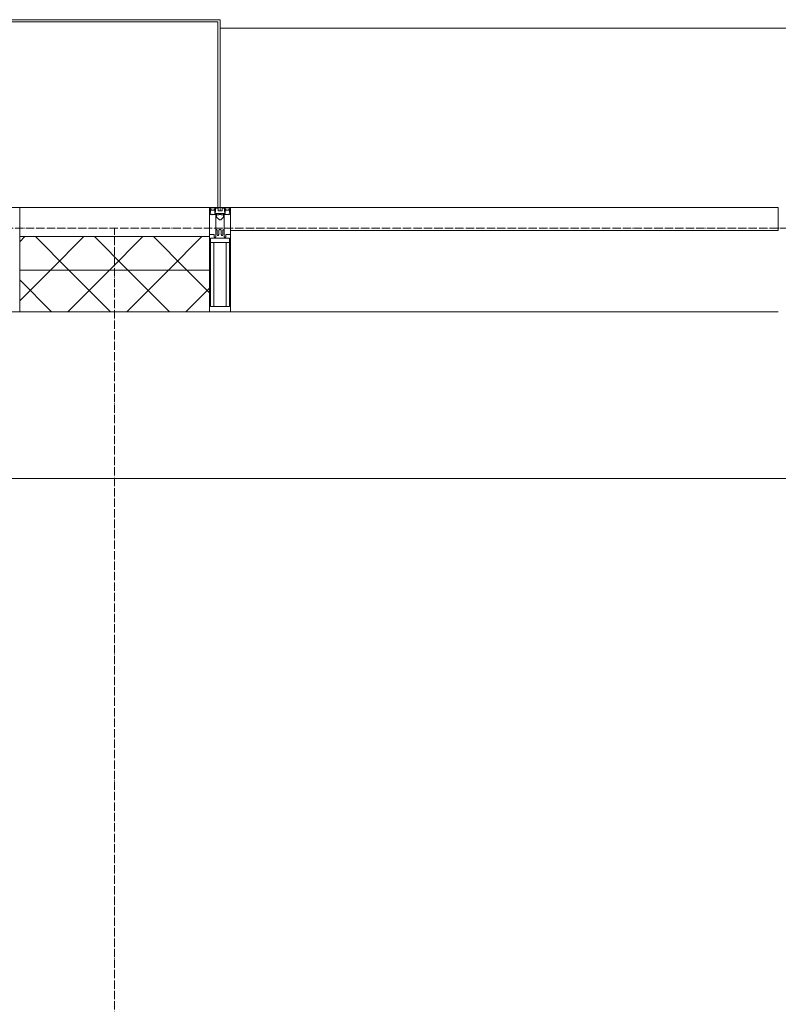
# Model space of a CAD drawing. Header units: millimetres. Extents: x 5617 to 101514, y 7718 to 215953.
# Tile 57 of 61: x 55271 to 57088, y 31240 to 33600. Entities that reach past the tile are written whole.
import ezdxf

# ---------------------------------------------------------------- set-up
doc = ezdxf.new("R2010")
doc.units = ezdxf.units.MM
doc.linetypes.add('ADSK_Линия сетки', pattern=[25, 20, -2.5, 0, -2.5])
doc.linetypes.add('Линия сетки', pattern=[25, 20, -2.5, 0, -2.5])
for name, color, linetype, lineweight in [('Импосты витража', 7, 'Continuous', 18), ('Колонны', 7, 'Continuous', 18), ('Оси', 7, 'Continuous', 9), ('Панели витража', 7, 'Continuous', 18), ('Перекрытия', 7, 'Continuous', 18), ('Стены разрез', 7, 'Continuous', 40), ('Стены штриховка', 7, 'Continuous', 40), ('Элементы узлов', 7, 'Continuous', 18)]:
    doc.layers.add(name, color=color, linetype=linetype, lineweight=lineweight)
pattern_1 = [(45, (0, 0), (-70.71068, 70.71068), []), (135, (0, 0), (-70.71068, -70.71068), [])]

# ---------------------------------------------------------------- blocks, each defined once
blk = doc.blocks.new('135_SLK_K4_AR_rvt-1-МКСС_К4_L20_68_100_')
at = {"layer": 'Перекрытия', "color": 253, "true_color": 0xaaaaaa}
blk.add_line((136150, 32500), (131250, 32500), dxfattribs=at)
blk = doc.blocks.new('System Panel - A_PAN_Glass-7513417-МКСС_К4_L20_68_100_')
at = {"layer": 'Панели витража', "color": 253, "lineweight": 5, "true_color": 0xaaaaaa}
for p, q in [((656.25, 0), (-656.25, 0)), ((-656.25, 0), (-656.25, -55)), ((656.25, -55), (656.25, 0)), ((-656.25, -55), (656.25, -55))]:
    blk.add_line(p, q, dxfattribs=at)
blk = doc.blocks.new('Rectangular Mullion - R_StandardFrame_50Wx250H-5816490-МКСС_К4_L20_68_100_')
at = {"layer": 'Импосты витража', "color": 253, "lineweight": 5, "true_color": 0xaaaaaa}
blk.add_line((134740, 32900), (133427.5, 32900), dxfattribs=at)
blk = doc.blocks.new('Rectangular Mullion - 50Wx250H-2623690-МКСС_К4_L20_68_100_')
at = {"layer": 'Элементы узлов', "color": 253, "lineweight": 5, "true_color": 0xaaaaaa}
for p, q in [((-25, 65.2), (-25, 250)), ((-25, 250), (0, 250)), ((-23, 237.3), (0, 237.3)), ((-23, 237.3), (-23, 73.6)), ((-14.9, 84), (-14.9, 237.3)), ((25, 250), (0, 250)), ((23, 237.3), (0, 237.3)), ((14.9, 84), (14.9, 237.3)), ((23, 237.3), (23, 73.6)), ((25, 65.2), (25, 250)), ((0, 84), (-23, 84)), ((-0.5, 73.6), (-23, 73.6)), ((-14, 71.3), (-14, 65.2)), ((-10, 71.3), (-14, 71.3)), ((-10, 53), (-10, 71.3)), ((0, 84), (23, 84)), ((0.5, 73.6), (23, 73.6)), ((10, 71.3), (14, 71.3)), ((10, 53), (10, 71.3)), ((14, 71.3), (14, 65.2)), ((-14, 65.2), (-25, 65.2)), ((-8.7, 53), (-10, 53)), ((-10, 53), (-10, 17)), ((-8.7, 53), (-7, 54.7)), ((-7, 65.2), (-5.9, 67.3)), ((-7, 65.2), (-7, 54.7)), ((-4.1, 67.3), (-5.9, 67.3)), ((-4.1, 67.3), (-2.9, 65.1)), ((-2.9, 65.1), (-2.9, 54.6)), ((-1.3, 53), (-2.9, 54.6)), ((0, 53), (-1.3, 53)), ((0, 53), (1.3, 53)), ((1.3, 53), (2.9, 54.6)), ((4.1, 67.3), (2.9, 65.1)), ((2.9, 65.1), (2.9, 54.6)), ((4.1, 67.3), (5.9, 67.3)), ((7, 65.2), (5.9, 67.3)), ((7, 65.2), (7, 54.7)), ((8.7, 53), (7, 54.7)), ((8.7, 53), (10, 53)), ((10, 53), (10, 17)), ((14, 65.2), (25, 65.2)), ((-8.5, 23), (-1.5, 30)), ((-1.5, 30), (0, 30)), ((1.5, 30), (0, 30)), ((8.5, 23), (1.5, 30)), ((-23.8, 14.6), (-25, 14.2)), ((-25, 0), (-25, 14.2)), ((-22.3, 17), (-23.8, 17)), ((-23.8, 17), (-23.8, 14.6)), ((-22.5, 10.6), (-23.8, 14.6)), ((-22.5, 10.6), (-23.7, 9.9)), ((-23.7, 1.3), (-23.7, 9.9)), ((-23.7, 1.3), (-11.8, 1.3)), ((-23.2, 10.2), (-22.5, 8)), ((-22.5, 8), (-22.5, 4.5)), ((-21.3, 4.5), (-22.5, 4.5)), ((-22.3, 17), (-22.3, 16)), ((-22.3, 16), (-21.3, 16)), ((-19, 17.6), (-21.3, 16)), ((-21.3, 4.5), (-21.3, 6.5)), ((-21.3, 6.5), (-14.2, 6.5)), ((-18.4, 16.6), (-19, 17.6)), ((-7.4, 16.6), (-18.4, 16.6)), ((-14.2, 6.5), (-14.2, 4.5)), ((-13.2, 4.5), (-14.2, 4.5)), ((-13.2, 4.5), (-12.2, 7.2)), ((-12.7, 7.6), (-11.3, 11.4)), ((-12.7, 7.6), (-11.8, 6.9)), ((-12.2, 9), (-12.2, 14.8)), ((-12.2, 14.8), (0, 14.8)), ((-11.8, 1.3), (-11.8, 6.9)), ((-10.5, 11.2), (-11.3, 11.4)), ((-10.5, 1.5), (-10.5, 11.2)), ((-4.8, 1.5), (-10.5, 1.5)), ((-10, 17), (-7.5, 17)), ((-8.5, 18.5), (-8.5, 23)), ((-7.5, 18.5), (-8.5, 18.5)), ((-7.5, 17), (-7.5, 18.5)), ((-7.4, 18), (-7.4, 16.6)), ((-2.6, 18), (-7.4, 18)), ((0, 8), (-4.8, 8)), ((-4.8, 1.5), (-4.8, 8)), ((-2.6, 18), (-2.6, 16.8)), ((-2.6, 16.8), (0, 16.8)), ((2.6, 16.8), (0, 16.8)), ((0, 14.8), (0, 16.8)), ((0, 14.8), (0, 16.8)), ((12.2, 14.8), (0, 14.8)), ((0, 0), (0, 8)), ((0, 8), (4.8, 8)), ((0, 0), (0, 8)), ((2.6, 18), (2.6, 16.8)), ((2.6, 18), (7.4, 18)), ((4.8, 1.5), (4.8, 8)), ((4.8, 1.5), (10.5, 1.5)), ((7.4, 18), (7.4, 16.6)), ((7.4, 16.6), (18.4, 16.6)), ((7.5, 18.5), (8.5, 18.5)), ((7.5, 17), (7.5, 18.5)), ((10, 17), (7.5, 17)), ((8.5, 18.5), (8.5, 23)), ((10.5, 11.2), (11.3, 11.4)), ((10.5, 1.5), (10.5, 11.2)), ((12.7, 7.6), (11.3, 11.4)), ((12.7, 7.6), (11.8, 6.9)), ((11.8, 1.3), (11.8, 6.9)), ((23.7, 1.3), (11.8, 1.3)), ((12.2, 9), (12.2, 14.8)), ((13.2, 4.5), (12.2, 7.2)), ((13.2, 4.5), (14.2, 4.5)), ((21.3, 6.5), (14.2, 6.5)), ((14.2, 6.5), (14.2, 4.5)), ((18.4, 16.6), (19, 17.6)), ((19, 17.6), (21.3, 16)), ((22.3, 16), (21.3, 16)), ((21.3, 4.5), (21.3, 6.5)), ((21.3, 4.5), (22.5, 4.5)), ((22.3, 17), (22.3, 16)), ((22.3, 17), (23.8, 17)), ((22.5, 10.6), (23.8, 14.6)), ((22.5, 10.6), (23.7, 9.9)), ((23.2, 10.2), (22.5, 8)), ((22.5, 8), (22.5, 4.5)), ((23.7, 1.3), (23.7, 9.9)), ((23.8, 17), (23.8, 14.6)), ((23.8, 14.6), (25, 14.2)), ((25, 0), (25, 14.2)), ((-25, 0), (0, 0)), ((25, 0), (0, 0))]:
    blk.add_line(p, q, dxfattribs=at)
for centre, start, end in [((-0.5, 73.1), 360, 90), ((0.5, 73.1), 90, 180)]:
    blk.add_arc(centre, 0.5, start, end, dxfattribs=at)
blk = doc.blocks.new('Rectangular Mullion - R_StandardFrame_50Wx250H-7511672-МКСС_К4_L20_68_100_')
at = {"layer": 'Импосты витража', "color": 253, "lineweight": 5, "true_color": 0xaaaaaa}
for p, q in [((-25, 0), (-25, 250)), ((-25, 250), (25, 250)), ((25, 250), (25, 0)), ((-5, 0), (-25, 0)), ((25, 0), (0, 0))]:
    blk.add_line(p, q, dxfattribs=at)
blk = doc.blocks.new('Rectangular Mullion - R_StandardFrame_50Wx250H-V55-МКСС_К4_L20_68_100_')
at = {"layer": 'Импосты витража', "color": 253, "lineweight": 5, "true_color": 0xaaaaaa}
for p, q in [((-25, 135.1), (-25, 250)), ((-25, 250), (25, 250)), ((25, 250), (25, 0)), ((-25, 113.4), (-25, 128.4)), ((-25, 0), (-25, 110.1)), ((0, 0), (-25, 0)), ((25, 0), (5, 0))]:
    blk.add_line(p, q, dxfattribs=at)
blk = doc.blocks.new('A_SLK_PAN_Type1 - Прямой тип панели-6538338-МКСС_К4_L20_68_100_')
at = {"layer": 'Колонны', "lineweight": 5}
for p, q in [((-247.5, 0), (-252.5, 0)), ((-252.5, 0), (-252.5, -450)), ((-247.5, -445), (-247.5, 0)), ((227.5, 0), (-227.5, 0)), ((247.5, 0), (247.5, -445)), ((252.5, 0), (247.5, 0)), ((252.5, -450), (252.5, 0)), ((247.5, -445), (-247.5, -445)), ((-252.5, -450), (252.5, -450))]:
    blk.add_line(p, q, dxfattribs=at)
blk = doc.blocks.new('A_OGR_PAN_Отлив - A_OGR_PAN_Отлив-6266126-МКСС_К4_L20_68_100_')
at = {"layer": 'Колонны', "color": 253, "lineweight": 5, "true_color": 0xaaaaaa}
blk.add_line((681.25, 430), (-681.25, 430), dxfattribs=at)
blk = doc.blocks.new('135_SLK_K4_AR_FCD_rvt-1-МКСС_К4_L20_68_100_')
at = {"layer": 'Стены разрез', "lineweight": 5, "true_color": 0xaaaaaa}
h = blk.add_hatch(dxfattribs=at)
h.set_pattern_fill('FP_4', color=253, style=0, pattern_type=2)
h.set_pattern_definition(pattern_1)
h.paths.add_polyline_path([(133377.5, 33000), (133377.5, 33080), (132922.5, 33080), (132922.5, 33000), (133135, 33000)])
h = blk.add_hatch(dxfattribs=at)
h.set_pattern_fill('FP_4', color=253, style=0, pattern_type=2)
h.set_pattern_definition(pattern_1)
h.paths.add_polyline_path([(133377.5, 32900), (133377.5, 33000), (132922.5, 33000), (132922.5, 32900), (133135, 32900)])
at = {"layer": 'Стены разрез', "color": 253, "lineweight": 9, "true_color": 0xaaaaaa}
for p, q in [((133377.5, 33080), (132922.5, 33080)), ((132922.5, 33080), (132922.5, 32900)), ((133377.5, 32900), (133377.5, 33080)), ((132922.5, 32900), (133377.5, 32900))]:
    blk.add_line(p, q, dxfattribs=at)
at = {"layer": 'Стены штриховка', "color": 253, "lineweight": 9, "true_color": 0xaaaaaa}
blk.add_line((133377.5, 33000), (132922.5, 33000), dxfattribs=at)
at = {"layer": 'Импосты витража', "color": 253, "lineweight": 5, "true_color": 0xaaaaaa, "extrusion": (0, 0, -1), "rotation": 180}
for name, p in [('Rectangular Mullion - R_StandardFrame_50Wx250H-V55-МКСС_К4_L20_68_100_', (-132897.5, 33150)), ('Rectangular Mullion - 50Wx250H-2623690-МКСС_К4_L20_68_100_', (-133402.5, 33150)), ('Rectangular Mullion - R_StandardFrame_50Wx250H-7511672-МКСС_К4_L20_68_100_', (-133402.5, 33150))]:
    blk.add_blockref(name, p, dxfattribs=at)
at = {"layer": 'Импосты витража', "color": 253, "lineweight": 5, "true_color": 0xaaaaaa}
blk.add_blockref('Rectangular Mullion - R_StandardFrame_50Wx250H-5816490-МКСС_К4_L20_68_100_', (0, 0), dxfattribs=at)
at = {"layer": 'Колонны', "color": 253, "lineweight": 5, "true_color": 0xaaaaaa, "rotation": 180}
blk.add_blockref('A_SLK_PAN_Type1 - Прямой тип панели-6538338-МКСС_К4_L20_68_100_', (133150, 33150), dxfattribs=at)
at = {"layer": 'Колонны', "color": 253, "lineweight": 5, "true_color": 0xaaaaaa}
blk.add_blockref('A_OGR_PAN_Отлив - A_OGR_PAN_Отлив-6266126-МКСС_К4_L20_68_100_', (134083.8, 33150), dxfattribs=at)
at = {"layer": 'Панели витража', "color": 253, "lineweight": 5, "true_color": 0xaaaaaa}
blk.add_blockref('System Panel - A_PAN_Glass-7513417-МКСС_К4_L20_68_100_', (134083.8, 33150), dxfattribs=at)

msp = doc.modelspace()

# ---------------------------------------------------------------- linework, layer by layer
at = {"layer": 'Оси', "linetype": 'ADSK_Линия сетки'}
msp.add_line((59245.9, 33100), (24389.5, 33100), dxfattribs=at)
at = {"layer": 'Оси', "linetype": 'Линия сетки'}
msp.add_line((55498.2, 12025.7), (55498.2, 33100), dxfattribs=at)

# ---------------------------------------------------------------- block references
at = {"lineweight": 5}
for name in ['135_SLK_K4_AR_FCD_rvt-1-МКСС_К4_L20_68_100_', '135_SLK_K4_AR_rvt-1-МКСС_К4_L20_68_100_']:
    msp.add_blockref(name, (-77651.8, 0), dxfattribs=at)

doc.saveas('drawing.dxf')
